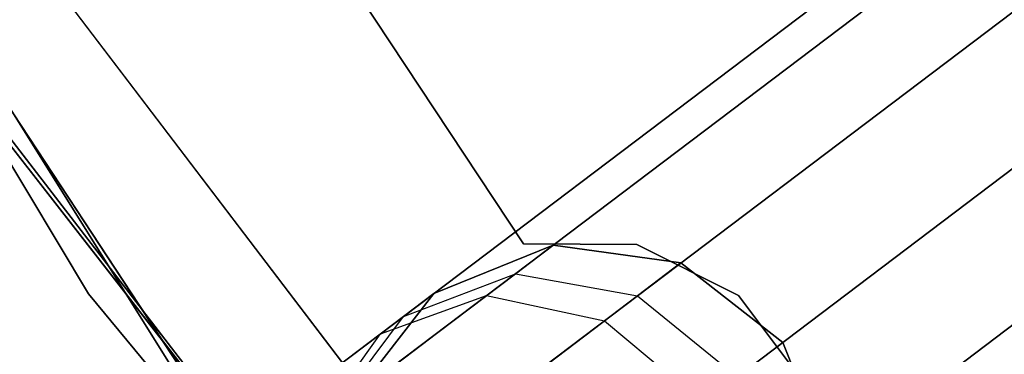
# Model space of a CAD drawing. Extents: x -129 to 129, y -127 to 130.
# Tile 40 of 188: x -50.84 to -46.88, y -34.89 to -33.55. Entities that reach past the tile are written whole.
import ezdxf

# ---------------------------------------------------------------- set-up
doc = ezdxf.new("R2010")
doc.units = 0
doc.header["$LTSCALE"] = 25.4
doc.layers.get('0').update_dxf_attribs({"linetype": 'CONTINUOUS'})

# ---------------------------------------------------------------- blocks, each defined once
blk = doc.blocks.new('NOME_B_PM2_STL')
at = {"color": 0}
for p, q in [((79.6281, -35.8835, 702.0779), (74.743, -27.745, 702.0779)), ((74.743, -27.745, 692.5779), (79.6281, -35.8835, 692.5779)), ((74.743, -27.745, 692.5779), (79.6281, -35.8835, 692.5779)), ((79.6281, -35.8835, 702.0779), (74.743, -27.745, 702.0779)), ((75.3153, -28.7528, 19.0779), (80.3475, -36.7922, 19.0779)), ((80.3475, -36.7922, 20.0779), (75.3153, -28.7528, 20.0779)), ((75.3153, -28.7528, 19.0779), (80.3475, -36.7922, 19.0779)), ((80.3475, -36.7922, 20.0779), (75.3153, -28.7528, 20.0779)), ((81.1895, -37.9879, 343.5779), (75.9649, -30.063, 343.5779)), ((75.9649, -30.063, 328.5779), (81.1895, -37.9879, 328.5779)), ((75.9649, -30.063, 328.5779), (81.1895, -37.9879, 328.5779)), ((81.1895, -37.9879, 343.5779), (75.9649, -30.063, 343.5779)), ((81.3738, -35.6831, 23.0779), (78.2706, -30.9949, 23.0779)), ((78.2706, -30.9949, 21.0779), (81.3738, -35.6831, 21.0779)), ((78.2706, -30.9949, 21.0779), (81.3738, -35.6831, 21.0779)), ((81.3738, -35.6831, 23.0779), (78.2706, -30.9949, 23.0779)), ((81.3738, -35.6831, 699.0779), (78.2706, -30.9949, 699.0779)), ((78.2706, -30.9949, 697.0779), (81.3738, -35.6831, 697.0779)), ((78.2706, -30.9949, 697.0779), (81.3738, -35.6831, 697.0779)), ((81.3738, -35.6831, 699.0779), (78.2706, -30.9949, 699.0779)), ((81.3738, -35.6831, 335.0779), (78.2706, -30.9949, 335.0779)), ((78.2706, -30.9949, 333.0779), (81.3738, -35.6831, 333.0779)), ((78.2706, -30.9949, 333.0779), (81.3738, -35.6831, 333.0779)), ((81.3738, -35.6831, 335.0779), (78.2706, -30.9949, 335.0779)), ((81.3738, -35.6831, 536.0779), (78.2706, -30.9949, 536.0779)), ((78.2706, -30.9949, 534.0779), (81.3738, -35.6831, 534.0779)), ((78.2706, -30.9949, 534.0779), (81.3738, -35.6831, 534.0779)), ((81.3738, -35.6831, 536.0779), (78.2706, -30.9949, 536.0779)), ((78.5677, -33.4294, 18.9499), (84.2756, -40.9175, 18.9499)), ((84.2756, -40.9175, 17.9499), (78.5677, -33.4294, 17.9499)), ((78.5677, -33.4294, 18.9499), (84.2756, -40.9175, 18.9499)), ((84.2756, -40.9175, 17.9499), (78.5677, -33.4294, 17.9499)), ((84.1506, -41.5271, 540.5779), (78.3511, -34.0128, 540.5779)), ((78.3511, -34.0128, 525.5779), (84.1506, -41.5271, 525.5779)), ((78.3511, -34.0128, 525.5779), (84.1506, -41.5271, 525.5779)), ((84.1506, -41.5271, 540.5779), (78.3511, -34.0128, 540.5779)), ((83.3569, -34.1126, 524.5779), (43.456, -64.2443, 524.5779)), ((83.3569, -34.1126, 524.5779), (43.456, -64.2443, 524.5779)), ((43.456, -64.2443, 344.5779), (83.3569, -34.1126, 344.5779)), ((43.456, -64.2443, 344.5779), (83.3569, -34.1126, 344.5779)), ((83.4376, -34.2195, 525.0779), (43.5367, -64.3513, 525.0779)), ((83.4376, -34.2195, 525.0779), (43.5367, -64.3513, 525.0779)), ((83.4376, -34.2195, 524.0779), (43.5367, -64.3513, 524.0779)), ((83.4376, -34.2195, 524.0779), (43.5367, -64.3513, 524.0779)), ((43.5367, -64.3513, 344.0779), (83.4376, -34.2195, 344.0779)), ((43.5367, -64.3513, 344.0779), (83.4376, -34.2195, 344.0779)), ((43.5367, -64.3513, 345.0779), (83.4376, -34.2195, 345.0779)), ((43.5367, -64.3513, 345.0779), (83.4376, -34.2195, 345.0779)), ((84.3595, -41.7575, 26.5779), (78.5223, -34.2723, 26.5779)), ((78.5223, -34.2723, 17.0779), (84.3595, -41.7575, 17.0779)), ((78.5223, -34.2723, 17.0779), (84.3595, -41.7575, 17.0779)), ((84.3595, -41.7575, 26.5779), (78.5223, -34.2723, 26.5779)), ((83.6582, -34.5116, 525.4439), (43.7573, -64.6433, 525.4439)), ((83.6582, -34.5116, 525.4439), (43.7573, -64.6433, 525.4439)), ((83.6582, -34.5116, 523.7119), (43.7573, -64.6433, 523.7119)), ((83.6582, -34.5116, 523.7119), (43.7573, -64.6433, 523.7119)), ((43.7573, -64.6433, 343.7118), (83.6582, -34.5116, 343.7118)), ((43.7573, -64.6433, 343.7118), (83.6582, -34.5116, 343.7118)), ((43.7573, -64.6433, 345.4439), (83.6582, -34.5116, 345.4439)), ((43.7573, -64.6433, 345.4439), (83.6582, -34.5116, 345.4439)), ((83.9595, -34.9106, 523.5779), (44.0586, -65.0424, 523.5779)), ((83.9595, -34.9106, 525.5779), (44.0586, -65.0424, 525.5779)), ((83.9595, -34.9106, 525.5779), (44.0586, -65.0424, 525.5779)), ((83.9595, -34.9106, 523.5779), (44.0586, -65.0424, 523.5779)), ((44.0586, -65.0424, 345.5779), (83.9595, -34.9106, 345.5779)), ((44.0586, -65.0424, 343.5779), (83.9595, -34.9106, 343.5779)), ((44.0586, -65.0424, 343.5779), (83.9595, -34.9106, 343.5779)), ((44.0586, -65.0424, 345.5779), (83.9595, -34.9106, 345.5779)), ((84.2608, -35.3096, 523.7119), (44.36, -65.4414, 523.7119)), ((84.2608, -35.3096, 523.7119), (44.36, -65.4414, 523.7119)), ((84.2608, -35.3096, 525.4439), (44.36, -65.4414, 525.4439)), ((84.2608, -35.3096, 525.4439), (44.36, -65.4414, 525.4439)), ((44.36, -65.4414, 345.4439), (84.2608, -35.3096, 345.4439)), ((44.36, -65.4414, 345.4439), (84.2608, -35.3096, 345.4439)), ((44.36, -65.4414, 343.7118), (84.2608, -35.3096, 343.7118)), ((44.36, -65.4414, 343.7118), (84.2608, -35.3096, 343.7118)), ((81.8294, -35.6855, 23.0779), (81.3738, -35.6831, 23.0779)), ((81.3738, -35.6831, 23.0779), (81.3738, -35.6831, 21.0779)), ((81.3738, -35.6831, 21.0779), (81.8294, -35.6855, 21.0779)), ((81.3738, -35.6831, 23.0779), (81.3738, -35.6831, 21.0779)), ((81.3738, -35.6831, 21.0779), (81.8294, -35.6855, 21.0779)), ((81.8294, -35.6855, 23.0779), (81.3738, -35.6831, 23.0779)), ((81.8294, -35.6855, 699.0779), (81.3738, -35.6831, 699.0779)), ((81.3738, -35.6831, 699.0779), (81.3738, -35.6831, 697.0779)), ((81.3738, -35.6831, 697.0779), (81.8294, -35.6855, 697.0779)), ((81.3738, -35.6831, 699.0779), (81.3738, -35.6831, 697.0779)), ((81.3738, -35.6831, 697.0779), (81.8294, -35.6855, 697.0779)), ((81.8294, -35.6855, 699.0779), (81.3738, -35.6831, 699.0779)), ((81.8294, -35.6855, 335.0779), (81.3738, -35.6831, 335.0779)), ((81.3738, -35.6831, 335.0779), (81.3738, -35.6831, 333.0779)), ((81.3738, -35.6831, 333.0779), (81.8294, -35.6855, 333.0779)), ((81.3738, -35.6831, 335.0779), (81.3738, -35.6831, 333.0779)), ((81.3738, -35.6831, 333.0779), (81.8294, -35.6855, 333.0779)), ((81.8294, -35.6855, 335.0779), (81.3738, -35.6831, 335.0779)), ((81.8294, -35.6855, 536.0779), (81.3738, -35.6831, 536.0779)), ((81.3738, -35.6831, 536.0779), (81.3738, -35.6831, 534.0779)), ((81.3738, -35.6831, 534.0779), (81.8294, -35.6855, 534.0779)), ((81.3738, -35.6831, 536.0779), (81.3738, -35.6831, 534.0779)), ((81.3738, -35.6831, 534.0779), (81.8294, -35.6855, 534.0779)), ((81.8294, -35.6855, 536.0779), (81.3738, -35.6831, 536.0779)), ((82.2366, -35.8898, 23.0779), (81.8294, -35.6855, 23.0779)), ((81.8294, -35.6855, 23.0779), (81.8294, -35.6855, 21.0779)), ((81.8294, -35.6855, 21.0779), (82.2366, -35.8898, 21.0779)), ((81.8294, -35.6855, 23.0779), (81.8294, -35.6855, 21.0779)), ((81.8294, -35.6855, 21.0779), (82.2366, -35.8898, 21.0779)), ((82.2366, -35.8898, 23.0779), (81.8294, -35.6855, 23.0779)), ((82.2366, -35.8898, 699.0779), (81.8294, -35.6855, 699.0779)), ((81.8294, -35.6855, 699.0779), (81.8294, -35.6855, 697.0779)), ((81.8294, -35.6855, 697.0779), (82.2366, -35.8898, 697.0779)), ((81.8294, -35.6855, 699.0779), (81.8294, -35.6855, 697.0779)), ((81.8294, -35.6855, 697.0779), (82.2366, -35.8898, 697.0779)), ((82.2366, -35.8898, 699.0779), (81.8294, -35.6855, 699.0779)), ((82.2366, -35.8898, 335.0779), (81.8294, -35.6855, 335.0779)), ((81.8294, -35.6855, 335.0779), (81.8294, -35.6855, 333.0779)), ((81.8294, -35.6855, 333.0779), (82.2366, -35.8898, 333.0779)), ((81.8294, -35.6855, 335.0779), (81.8294, -35.6855, 333.0779)), ((81.8294, -35.6855, 333.0779), (82.2366, -35.8898, 333.0779)), ((82.2366, -35.8898, 335.0779), (81.8294, -35.6855, 335.0779)), ((82.2366, -35.8898, 536.0779), (81.8294, -35.6855, 536.0779)), ((81.8294, -35.6855, 536.0779), (81.8294, -35.6855, 534.0779)), ((81.8294, -35.6855, 534.0779), (82.2366, -35.8898, 534.0779)), ((81.8294, -35.6855, 536.0779), (81.8294, -35.6855, 534.0779)), ((81.8294, -35.6855, 534.0779), (82.2366, -35.8898, 534.0779)), ((82.2366, -35.8898, 536.0779), (81.8294, -35.6855, 536.0779)), ((81.4934, -35.6877, 699.0779), (81.0137, -35.8821, 699.0779)), ((81.0137, -35.8821, 534.0779), (81.4934, -35.6877, 534.0779)), ((81.4934, -35.6877, 699.0779), (81.0137, -35.8821, 699.0779)), ((81.4934, -35.6877, 693.5779), (81.0137, -35.8821, 693.5779)), ((81.4934, -35.6877, 693.5779), (81.0137, -35.8821, 693.5779)), ((81.4934, -35.6877, 539.5779), (81.0137, -35.8821, 539.5779)), ((81.4934, -35.6877, 539.5779), (81.0137, -35.8821, 539.5779)), ((81.0137, -35.8821, 534.0779), (81.4934, -35.6877, 534.0779)), ((81.4934, -35.6877, 335.0779), (81.0137, -35.8821, 335.0779)), ((81.0137, -35.8821, 21.0779), (81.4934, -35.6877, 21.0779)), ((81.4934, -35.6877, 335.0779), (81.0137, -35.8821, 335.0779)), ((81.4934, -35.6877, 329.5779), (81.0137, -35.8821, 329.5779)), ((81.4934, -35.6877, 329.5779), (81.0137, -35.8821, 329.5779)), ((81.4934, -35.6877, 25.5779), (81.0137, -35.8821, 25.5779)), ((81.4934, -35.6877, 25.5779), (81.0137, -35.8821, 25.5779)), ((81.0137, -35.8821, 21.0779), (81.4934, -35.6877, 21.0779)), ((81.2261, -35.8896, 26.8279), (81.4934, -35.6877, 25.5779)), ((81.2261, -35.8896, 26.8279), (81.4934, -35.6877, 25.5779)), ((81.4934, -35.6877, 693.5779), (81.3416, -35.8024, 692.6212)), ((81.4934, -35.6877, 693.5779), (81.3416, -35.8024, 692.6212)), ((81.3416, -35.8024, 540.5345), (81.4934, -35.6877, 539.5779)), ((81.3416, -35.8024, 540.5345), (81.4934, -35.6877, 539.5779)), ((81.4934, -35.6877, 329.5779), (81.3416, -35.8024, 328.6212)), ((81.4934, -35.6877, 329.5779), (81.3416, -35.8024, 328.6212)), ((82.0061, -35.7592, 699.0779), (81.4934, -35.6877, 699.0779)), ((81.4934, -35.6877, 534.0779), (82.0061, -35.7592, 534.0779)), ((81.4934, -35.6877, 699.0779), (81.4934, -35.6877, 693.5779)), ((82.0061, -35.7592, 699.0779), (81.4934, -35.6877, 699.0779)), ((82.0061, -35.7592, 693.5779), (81.4934, -35.6877, 693.5779)), ((81.4934, -35.6877, 699.0779), (81.4934, -35.6877, 693.5779)), ((82.0061, -35.7592, 693.5779), (81.4934, -35.6877, 693.5779)), ((82.0061, -35.7592, 539.5779), (81.4934, -35.6877, 539.5779)), ((81.4934, -35.6877, 539.5779), (81.4934, -35.6877, 534.0779)), ((82.0061, -35.7592, 539.5779), (81.4934, -35.6877, 539.5779)), ((81.4934, -35.6877, 534.0779), (82.0061, -35.7592, 534.0779)), ((81.4934, -35.6877, 539.5779), (81.4934, -35.6877, 534.0779)), ((82.0061, -35.7592, 335.0779), (81.4934, -35.6877, 335.0779)), ((81.4934, -35.6877, 21.0779), (82.0061, -35.7592, 21.0779)), ((81.4934, -35.6877, 335.0779), (81.4934, -35.6877, 329.5779)), ((82.0061, -35.7592, 335.0779), (81.4934, -35.6877, 335.0779)), ((82.0061, -35.7592, 329.5779), (81.4934, -35.6877, 329.5779)), ((81.4934, -35.6877, 335.0779), (81.4934, -35.6877, 329.5779)), ((82.0061, -35.7592, 329.5779), (81.4934, -35.6877, 329.5779)), ((82.0061, -35.7592, 25.5779), (81.4934, -35.6877, 25.5779)), ((81.4934, -35.6877, 25.5779), (81.4934, -35.6877, 21.0779)), ((82.0061, -35.7592, 25.5779), (81.4934, -35.6877, 25.5779)), ((81.4934, -35.6877, 21.0779), (82.0061, -35.7592, 21.0779)), ((81.4934, -35.6877, 25.5779), (81.4934, -35.6877, 21.0779)), ((81.6997, -35.9906, 27.0109), (82.0061, -35.7592, 25.5779)), ((81.6997, -35.9906, 27.0109), (82.0061, -35.7592, 25.5779)), ((82.0061, -35.7592, 693.5779), (81.832, -35.8907, 692.4811)), ((82.0061, -35.7592, 693.5779), (81.832, -35.8907, 692.4811)), ((81.832, -35.8907, 540.6746), (82.0061, -35.7592, 539.5779)), ((81.832, -35.8907, 540.6746), (82.0061, -35.7592, 539.5779)), ((82.0061, -35.7592, 329.5779), (81.832, -35.8907, 328.4811)), ((82.0061, -35.7592, 329.5779), (81.832, -35.8907, 328.4811)), ((82.4143, -36.0775, 699.0779), (82.0061, -35.7592, 699.0779)), ((82.0061, -35.7592, 534.0779), (82.4143, -36.0775, 534.0779)), ((82.0061, -35.7592, 699.0779), (82.0061, -35.7592, 693.5779)), ((82.4143, -36.0775, 699.0779), (82.0061, -35.7592, 699.0779)), ((82.4143, -36.0775, 693.5779), (82.0061, -35.7592, 693.5779)), ((82.0061, -35.7592, 699.0779), (82.0061, -35.7592, 693.5779)), ((82.4143, -36.0775, 693.5779), (82.0061, -35.7592, 693.5779)), ((82.4143, -36.0775, 539.5779), (82.0061, -35.7592, 539.5779)), ((82.0061, -35.7592, 539.5779), (82.0061, -35.7592, 534.0779)), ((82.4143, -36.0775, 539.5779), (82.0061, -35.7592, 539.5779)), ((82.0061, -35.7592, 534.0779), (82.4143, -36.0775, 534.0779)), ((82.0061, -35.7592, 539.5779), (82.0061, -35.7592, 534.0779)), ((82.4143, -36.0775, 335.0779), (82.0061, -35.7592, 335.0779)), ((82.0061, -35.7592, 21.0779), (82.4143, -36.0775, 21.0779)), ((82.0061, -35.7592, 335.0779), (82.0061, -35.7592, 329.5779)), ((82.4143, -36.0775, 335.0779), (82.0061, -35.7592, 335.0779)), ((82.4143, -36.0775, 329.5779), (82.0061, -35.7592, 329.5779)), ((82.0061, -35.7592, 335.0779), (82.0061, -35.7592, 329.5779)), ((82.4143, -36.0775, 329.5779), (82.0061, -35.7592, 329.5779)), ((82.4143, -36.0775, 25.5779), (82.0061, -35.7592, 25.5779)), ((82.0061, -35.7592, 25.5779), (82.0061, -35.7592, 21.0779)), ((82.4143, -36.0775, 25.5779), (82.0061, -35.7592, 25.5779)), ((82.0061, -35.7592, 21.0779), (82.4143, -36.0775, 21.0779)), ((82.0061, -35.7592, 25.5779), (82.0061, -35.7592, 21.0779)), ((80.8922, -35.9739, 692.8125), (81.3416, -35.8024, 692.6212)), ((80.8922, -35.9739, 692.8125), (81.3416, -35.8024, 692.6212)), ((80.8922, -35.9739, 540.3432), (81.3416, -35.8024, 540.5345)), ((80.8922, -35.9739, 540.3432), (81.3416, -35.8024, 540.5345)), ((80.8922, -35.9739, 328.8125), (81.3416, -35.8024, 328.6212)), ((80.8922, -35.9739, 328.8125), (81.3416, -35.8024, 328.6212)), ((81.3416, -35.8024, 692.6212), (80.9091, -36.129, 691.8101)), ((81.3416, -35.8024, 692.6212), (80.9091, -36.129, 691.8101)), ((80.9091, -36.129, 541.3456), (81.3416, -35.8024, 540.5345)), ((80.9091, -36.129, 541.3456), (81.3416, -35.8024, 540.5345)), ((81.3416, -35.8024, 328.6212), (80.9091, -36.129, 327.8101)), ((81.3416, -35.8024, 328.6212), (80.9091, -36.129, 327.8101)), ((81.3416, -35.8024, 692.6212), (81.832, -35.8907, 692.4811)), ((81.3416, -35.8024, 692.6212), (81.832, -35.8907, 692.4811)), ((81.3416, -35.8024, 540.5345), (81.832, -35.8907, 540.6746)), ((81.3416, -35.8024, 540.5345), (81.832, -35.8907, 540.6746)), ((81.3416, -35.8024, 328.6212), (81.832, -35.8907, 328.4811)), ((81.3416, -35.8024, 328.6212), (81.832, -35.8907, 328.4811)), ((81.0137, -35.8821, 699.0779), (80.6954, -36.2903, 699.0779)), ((80.6954, -36.2903, 534.0779), (81.0137, -35.8821, 534.0779)), ((81.0137, -35.8821, 699.0779), (80.6954, -36.2903, 699.0779)), ((81.0137, -35.8821, 693.5779), (80.6954, -36.2903, 693.5779)), ((81.0137, -35.8821, 693.5779), (80.6954, -36.2903, 693.5779)), ((81.0137, -35.8821, 539.5779), (80.6954, -36.2903, 539.5779)), ((81.0137, -35.8821, 539.5779), (80.6954, -36.2903, 539.5779)), ((80.6954, -36.2903, 534.0779), (81.0137, -35.8821, 534.0779)), ((81.0137, -35.8821, 335.0779), (80.6954, -36.2903, 335.0779)), ((80.6954, -36.2903, 21.0779), (81.0137, -35.8821, 21.0779)), ((81.0137, -35.8821, 335.0779), (80.6954, -36.2903, 335.0779)), ((81.0137, -35.8821, 329.5779), (80.6954, -36.2903, 329.5779)), ((81.0137, -35.8821, 329.5779), (80.6954, -36.2903, 329.5779)), ((81.0137, -35.8821, 25.5779), (80.6954, -36.2903, 25.5779)), ((81.0137, -35.8821, 25.5779), (80.6954, -36.2903, 25.5779)), ((80.6954, -36.2903, 21.0779), (81.0137, -35.8821, 21.0779)), ((80.7998, -36.0436, 26.5779), (81.0137, -35.8821, 25.5779)), ((80.7998, -36.0436, 26.5779), (81.0137, -35.8821, 25.5779)), ((81.0137, -35.8821, 693.5779), (80.8922, -35.9739, 692.8125)), ((81.0137, -35.8821, 693.5779), (80.8922, -35.9739, 692.8125)), ((80.8922, -35.9739, 540.3432), (81.0137, -35.8821, 539.5779)), ((80.8922, -35.9739, 540.3432), (81.0137, -35.8821, 539.5779)), ((81.0137, -35.8821, 329.5779), (80.8922, -35.9739, 328.8125)), ((81.0137, -35.8821, 329.5779), (80.8922, -35.9739, 328.8125)), ((81.0137, -35.8821, 699.0779), (81.0137, -35.8821, 693.5779)), ((81.0137, -35.8821, 699.0779), (81.0137, -35.8821, 693.5779)), ((81.0137, -35.8821, 539.5779), (81.0137, -35.8821, 534.0779)), ((81.0137, -35.8821, 539.5779), (81.0137, -35.8821, 534.0779)), ((81.0137, -35.8821, 335.0779), (81.0137, -35.8821, 329.5779)), ((81.0137, -35.8821, 335.0779), (81.0137, -35.8821, 329.5779)), ((81.0137, -35.8821, 25.5779), (81.0137, -35.8821, 21.0779)), ((81.0137, -35.8821, 25.5779), (81.0137, -35.8821, 21.0779)), ((85.6982, -43.181, 702.0779), (79.6281, -35.8835, 702.0779)), ((79.6281, -35.8835, 692.5779), (85.6982, -43.181, 692.5779)), ((79.6281, -35.8835, 692.5779), (85.6982, -43.181, 692.5779)), ((79.6281, -35.8835, 692.5779), (79.6281, -35.8835, 702.0779)), ((85.6982, -43.181, 702.0779), (79.6281, -35.8835, 702.0779)), ((79.6281, -35.8835, 692.5779), (79.6281, -35.8835, 702.0779)), ((80.4959, -36.441, 27.7429), (81.2261, -35.8896, 26.8279)), ((80.4959, -36.441, 27.7429), (81.2261, -35.8896, 26.8279)), ((80.7998, -36.0436, 26.5779), (81.2261, -35.8896, 26.8279)), ((80.7998, -36.0436, 26.5779), (81.2261, -35.8896, 26.8279)), ((81.2261, -35.8896, 26.8279), (81.6997, -35.9906, 27.0109)), ((81.2261, -35.8896, 26.8279), (81.6997, -35.9906, 27.0109)), ((81.832, -35.8907, 692.4811), (81.3362, -36.2651, 691.5513)), ((81.832, -35.8907, 692.4811), (81.3362, -36.2651, 691.5513)), ((81.3362, -36.2651, 541.6044), (81.832, -35.8907, 540.6746)), ((81.3362, -36.2651, 541.6044), (81.832, -35.8907, 540.6746)), ((81.832, -35.8907, 328.4811), (81.3362, -36.2651, 327.5513)), ((81.832, -35.8907, 328.4811), (81.3362, -36.2651, 327.5513)), ((81.832, -35.8907, 692.4811), (82.2321, -36.2151, 692.4298)), ((81.832, -35.8907, 692.4811), (82.2321, -36.2151, 692.4298)), ((81.832, -35.8907, 540.6746), (82.2321, -36.2151, 540.7259)), ((81.832, -35.8907, 540.6746), (82.2321, -36.2151, 540.7259)), ((81.832, -35.8907, 328.4811), (82.2321, -36.2151, 328.4298)), ((81.832, -35.8907, 328.4811), (82.2321, -36.2151, 328.4298)), ((82.5109, -36.2534, 23.0779), (82.2366, -35.8898, 23.0779)), ((82.2366, -35.8898, 23.0779), (82.2366, -35.8898, 21.0779)), ((82.2366, -35.8898, 21.0779), (82.5109, -36.2534, 21.0779)), ((82.2366, -35.8898, 23.0779), (82.2366, -35.8898, 21.0779)), ((82.2366, -35.8898, 21.0779), (82.5109, -36.2534, 21.0779)), ((82.5109, -36.2534, 23.0779), (82.2366, -35.8898, 23.0779)), ((82.5109, -36.2534, 699.0779), (82.2366, -35.8898, 699.0779)), ((82.2366, -35.8898, 699.0779), (82.2366, -35.8898, 697.0779)), ((82.2366, -35.8898, 697.0779), (82.5109, -36.2534, 697.0779)), ((82.2366, -35.8898, 699.0779), (82.2366, -35.8898, 697.0779)), ((82.2366, -35.8898, 697.0779), (82.5109, -36.2534, 697.0779)), ((82.5109, -36.2534, 699.0779), (82.2366, -35.8898, 699.0779)), ((82.5109, -36.2534, 335.0779), (82.2366, -35.8898, 335.0779)), ((82.2366, -35.8898, 335.0779), (82.2366, -35.8898, 333.0779)), ((82.2366, -35.8898, 333.0779), (82.5109, -36.2534, 333.0779)), ((82.2366, -35.8898, 335.0779), (82.2366, -35.8898, 333.0779)), ((82.2366, -35.8898, 333.0779), (82.5109, -36.2534, 333.0779)), ((82.5109, -36.2534, 335.0779), (82.2366, -35.8898, 335.0779)), ((82.5109, -36.2534, 536.0779), (82.2366, -35.8898, 536.0779)), ((82.2366, -35.8898, 536.0779), (82.2366, -35.8898, 534.0779)), ((82.2366, -35.8898, 534.0779), (82.5109, -36.2534, 534.0779)), ((82.2366, -35.8898, 536.0779), (82.2366, -35.8898, 534.0779)), ((82.2366, -35.8898, 534.0779), (82.5109, -36.2534, 534.0779)), ((82.5109, -36.2534, 536.0779), (82.2366, -35.8898, 536.0779)), ((80.8922, -35.9739, 692.8125), (80.5462, -36.2351, 692.1636)), ((80.8922, -35.9739, 692.8125), (80.5462, -36.2351, 692.1636)), ((80.5462, -36.2351, 540.9921), (80.8922, -35.9739, 540.3432)), ((80.5462, -36.2351, 540.9921), (80.8922, -35.9739, 540.3432)), ((80.8922, -35.9739, 328.8125), (80.5462, -36.2351, 328.1636)), ((80.8922, -35.9739, 328.8125), (80.5462, -36.2351, 328.1636)), ((80.6043, -36.3592, 693.0038), (80.8922, -35.9739, 692.8125)), ((80.6043, -36.3592, 693.0038), (80.8922, -35.9739, 692.8125)), ((80.6043, -36.3592, 540.1519), (80.8922, -35.9739, 540.3432)), ((80.6043, -36.3592, 540.1519), (80.8922, -35.9739, 540.3432)), ((80.6043, -36.3592, 329.0038), (80.8922, -35.9739, 328.8125)), ((80.6043, -36.3592, 329.0038), (80.8922, -35.9739, 328.8125)), ((80.8625, -36.6228, 28.0599), (81.6997, -35.9906, 27.0109)), ((80.8625, -36.6228, 28.0599), (81.6997, -35.9906, 27.0109)), ((81.6997, -35.9906, 27.0109), (82.0936, -36.3197, 27.0779)), ((81.6997, -35.9906, 27.0109), (82.0936, -36.3197, 27.0779)), ((80.2157, -36.4847, 27.3099), (80.7998, -36.0436, 26.5779)), ((80.2157, -36.4847, 27.3099), (80.7998, -36.0436, 26.5779)), ((80.535, -36.4114, 26.3279), (80.7998, -36.0436, 26.5779)), ((80.535, -36.4114, 26.3279), (80.7998, -36.0436, 26.5779)), ((82.0936, -36.3197, 27.0779), (82.4143, -36.0775, 25.5779)), ((82.0936, -36.3197, 27.0779), (82.4143, -36.0775, 25.5779)), ((82.4143, -36.0775, 693.5779), (82.2321, -36.2151, 692.4298)), ((82.4143, -36.0775, 693.5779), (82.2321, -36.2151, 692.4298)), ((82.2321, -36.2151, 540.7259), (82.4143, -36.0775, 539.5779)), ((82.2321, -36.2151, 540.7259), (82.4143, -36.0775, 539.5779)), ((82.4143, -36.0775, 329.5779), (82.2321, -36.2151, 328.4298)), ((82.4143, -36.0775, 329.5779), (82.2321, -36.2151, 328.4298)), ((82.6087, -36.5572, 699.0779), (82.4143, -36.0775, 699.0779)), ((82.4143, -36.0775, 534.0779), (82.6087, -36.5572, 534.0779)), ((82.6087, -36.5572, 693.5779), (82.4143, -36.0775, 693.5779)), ((82.4143, -36.0775, 699.0779), (82.4143, -36.0775, 693.5779)), ((82.6087, -36.5572, 699.0779), (82.4143, -36.0775, 699.0779)), ((82.4143, -36.0775, 699.0779), (82.4143, -36.0775, 693.5779)), ((82.6087, -36.5572, 693.5779), (82.4143, -36.0775, 693.5779)), ((82.6087, -36.5572, 539.5779), (82.4143, -36.0775, 539.5779)), ((82.4143, -36.0775, 534.0779), (82.6087, -36.5572, 534.0779)), ((82.4143, -36.0775, 539.5779), (82.4143, -36.0775, 534.0779)), ((82.6087, -36.5572, 539.5779), (82.4143, -36.0775, 539.5779)), ((82.4143, -36.0775, 539.5779), (82.4143, -36.0775, 534.0779)), ((82.6087, -36.5572, 335.0779), (82.4143, -36.0775, 335.0779)), ((82.4143, -36.0775, 21.0779), (82.6087, -36.5572, 21.0779)), ((82.6087, -36.5572, 329.5779), (82.4143, -36.0775, 329.5779)), ((82.4143, -36.0775, 335.0779), (82.4143, -36.0775, 329.5779)), ((82.6087, -36.5572, 335.0779), (82.4143, -36.0775, 335.0779)), ((82.4143, -36.0775, 335.0779), (82.4143, -36.0775, 329.5779)), ((82.6087, -36.5572, 329.5779), (82.4143, -36.0775, 329.5779)), ((82.6087, -36.5572, 25.5779), (82.4143, -36.0775, 25.5779)), ((82.4143, -36.0775, 21.0779), (82.6087, -36.5572, 21.0779)), ((82.4143, -36.0775, 25.5779), (82.4143, -36.0775, 21.0779)), ((82.6087, -36.5572, 25.5779), (82.4143, -36.0775, 25.5779)), ((82.4143, -36.0775, 25.5779), (82.4143, -36.0775, 21.0779))]:
    blk.add_line(p, q, dxfattribs=at)

msp = doc.modelspace()

# ---------------------------------------------------------------- block references
at = {"color": 253}
msp.add_blockref('NOME_B_PM2_STL', (-130.1886, 1.2338, -1724.8619), dxfattribs=at)

doc.saveas('drawing.dxf')
